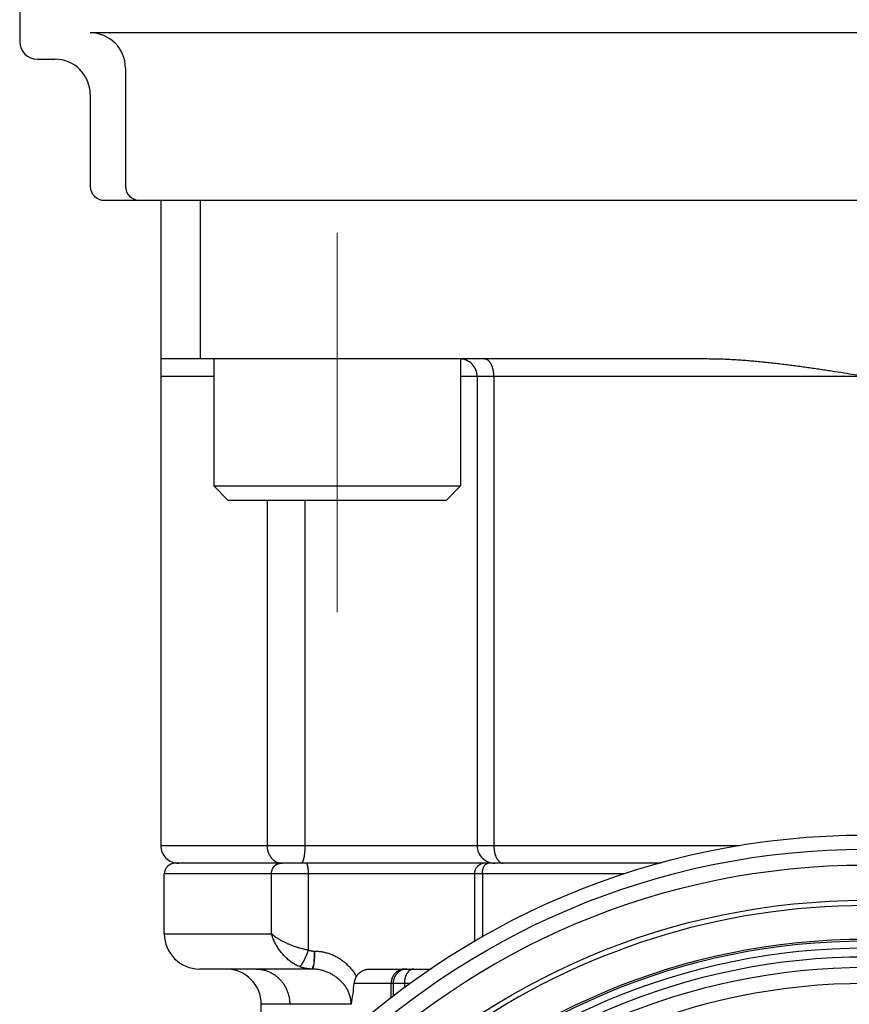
# Model space of a CAD drawing. Header units: millimetres. Extents: x 0 to 1300, y 0 to 891.
# Tile 37 of 133: x 156 to 180, y 494 to 522. Entities that reach past the tile are written whole.
import ezdxf

# ---------------------------------------------------------------- set-up
doc = ezdxf.new("R2010")
doc.units = ezdxf.units.MM
doc.header["$LTSCALE"] = 0.545669
doc.linetypes.add('CENTER', pattern=[50.8, 31.75, -6.35, 6.35, -6.35])
for name, color, linetype in [('NoLayerName_001', 7, 'Continuous'), ('NoLayerName_004', 7, 'Continuous'), ('NoLayerName_007', 7, 'Continuous')]:
    doc.layers.add(name, color=color, linetype=linetype)

msp = doc.modelspace()

# ---------------------------------------------------------------- linework, layer by layer
at = {"layer": 'NoLayerName_001', "color": 7, "linetype": 'Continuous', "lineweight": 25}
for p, q in [((156, 536.4621), (156, 521.1024)), ((201.9972, 521.3529), (158.0003, 521.3529)), ((156.5, 520.6024), (157, 520.6024)), ((159, 520.3529), (159, 517.0024)), ((158, 519.6024), (158, 517.0024)), ((158.4, 516.6024), (201.6, 516.6024))]:
    msp.add_line(p, q, dxfattribs=at)
at = {"layer": 'NoLayerName_001', "color": 2, "linetype": 'CENTER', "lineweight": 13}
msp.add_line((165, 504.9262), (165, 515.6785), dxfattribs=at)
at = {"layer": 'NoLayerName_001', "color": 110, "linetype": 'Continuous', "lineweight": 25}
for p, q in [((161.5, 512.1024), (161.5, 508.5024)), ((168.5, 512.1024), (168.5, 508.5024)), ((161.5, 508.5024), (168.5, 508.5024)), ((161.5, 508.5024), (161.9, 508.1024)), ((168.5, 508.5024), (168.1, 508.1024)), ((161.9, 508.1024), (168.1, 508.1024))]:
    msp.add_line(p, q, dxfattribs=at)
at = {"layer": 'NoLayerName_001', "color": 7, "linetype": 'Continuous', "lineweight": 25}
for radius in [21.15, 17.8]:
    msp.add_circle((180, 476.6024), radius, dxfattribs=at)
for centre, radius, start, end in [((157.9976, 520.3529), 1, 0, 90), ((156.5, 521.1024), 0.5, 180, 270), ((157, 519.6024), 1, 0, 90), ((158.4, 517.0024), 0.4, 180, 270), ((159.4, 517.0024), 0.4, 180, 270)]:
    msp.add_arc(centre, radius, start, end, dxfattribs=at)
at = {"layer": 'NoLayerName_004', "color": 7, "linetype": 'Continuous', "lineweight": 25}
for radius in [22, 20.15, 19.05, 19]:
    msp.add_circle((180, 476.6024), radius, dxfattribs=at)
at = {"layer": 'NoLayerName_004', "color": 8, "linetype": 'Continuous', "lineweight": 25}
for radius in [21.6, 18.8, 18.5491, 18.2499]:
    msp.add_circle((180, 476.6024), radius, dxfattribs=at)
at = {"layer": 'NoLayerName_004', "color": 7, "linetype": 'Continuous', "lineweight": 25}
msp.add_arc((180, 476.6024), 20, 20.13421, 159.86579, dxfattribs=at)
at = {"layer": 'NoLayerName_007', "color": 7, "linetype": 'Continuous', "lineweight": 25}
for p, q in [((160, 516.6024), (160, 498.3024)), ((161.1254, 512.1024), (161.1254, 516.6024)), ((175.5, 512.1024), (160, 512.1024)), ((168.9715, 511.6024), (168.9715, 498.3024)), ((174.183, 497.8024), (160.4, 497.8024)), ((160.1, 495.8024), (160.1, 497.5024)), ((168.8909, 497.5024), (168.8909, 495.5786)), ((164.2907, 494.8024), (161.1, 494.8024)), ((165.9359, 494.8024), (167.6681, 494.8024)), ((162.85, 490.3553), (162.85, 493.8024))]:
    msp.add_line(p, q, dxfattribs=at)
at = {"layer": 'NoLayerName_007', "color": 8, "linetype": 'Continuous', "lineweight": 25}
for p, q in [((161.5, 511.6024), (160, 511.6024)), ((191.5, 511.6024), (168.5, 511.6024)), ((169.4436, 511.6024), (169.4436, 498.3024)), ((163.0128, 508.1024), (163.0128, 498.3024)), ((164.0853, 508.1024), (164.0853, 498.3024)), ((160, 498.3024), (176.4155, 498.3024)), ((173.1433, 497.5024), (160.1, 497.5024)), ((163.1395, 495.8024), (163.1395, 497.5024)), ((164.1869, 495.3364), (164.1869, 497.5024)), ((169.1175, 497.5024), (169.1175, 495.7045)), ((160.1, 495.8024), (163.1395, 495.8024)), ((165.481, 494.4024), (166.9071, 494.4024)), ((166.5325, 493.9775), (166.5325, 494.4024)), ((166.5893, 494.4024), (166.5893, 494.022)), ((166.9071, 494.4024), (166.9071, 494.2702)), ((166.9071, 494.4024), (167.0763, 494.4024)), ((165.3975, 493.8024), (162.85, 493.8024))]:
    msp.add_line(p, q, dxfattribs=at)
at = {"layer": 'NoLayerName_007', "color": 7, "linetype": 'Continuous', "lineweight": 25}
for centre, radius, start, end in [((168.4715, 511.6024), 0.5, 0, 90.00005), ((160.5, 498.3024), 0.5, 180, 270.00168), ((169.4715, 498.3024), 0.5, 180, 270.00013), ((160.4, 497.5024), 0.3, 89.99993, 180), ((169.1909, 497.5024), 0.3, 90, 180), ((161.1, 495.8024), 1, 180, 270), ((161.85, 493.8024), 1, 0, 90), ((161.2513, 494.6854), 4.2391, 347.97757, 356.17228)]:
    msp.add_arc(centre, radius, start, end, dxfattribs=at)
at = {"layer": 'NoLayerName_007', "color": 8, "linetype": 'Continuous', "lineweight": 25}
for centre, radius, start, end in [((163.4377, 498.1607), 0.3583, 263.00635, 269.97678), ((166.914, 494.4377), 0.3647, 90.05866, 101.82556)]:
    msp.add_arc(centre, radius, start, end, dxfattribs=at)
for points, knots in [([(169.4436, 511.6024), (169.4436, 511.6082), (169.4436, 511.6198), (169.4431, 511.6373), (169.4423, 511.6548), (169.4411, 511.6722), (169.4397, 511.6896), (169.4379, 511.7071), (169.4357, 511.7244), (169.4332, 511.7418), (169.4304, 511.759), (169.4272, 511.7763), (169.4237, 511.7934), (169.4198, 511.8105), (169.4155, 511.8276), (169.4108, 511.8445), (169.4057, 511.8612), (169.4002, 511.8779), (169.3942, 511.8943), (169.3878, 511.9106), (169.3808, 511.9267), (169.3733, 511.9425), (169.3653, 511.958), (169.3568, 511.9733), (169.3477, 511.9882), (169.3379, 512.0027), (169.3275, 512.0168), (169.3165, 512.0303), (169.3047, 512.0432), (169.292, 512.0553), (169.2783, 512.0665), (169.2635, 512.0766), (169.2479, 512.0853), (169.2315, 512.0926), (169.2146, 512.098), (169.1973, 512.1017), (169.1855, 512.102), (169.1797, 512.1024)], [0, 0, 0, 0, 0.01746569, 0.03493762, 0.05241523, 0.0698982, 0.0873864, 0.10487998, 0.12237931, 0.13988504, 0.15739809, 0.17491963, 0.19245116, 0.20999273, 0.22753798, 0.24508014, 0.26261418, 0.28013692, 0.29764718, 0.31514593, 0.33263645, 0.35012446, 0.36761824, 0.38512087, 0.40261807, 0.42009804, 0.43755586, 0.45499542, 0.47244174, 0.4899515, 0.50761667, 0.52548373, 0.54343067, 0.56133344, 0.57910594, 0.59671445, 0.61419426, 0.61419426, 0.61419426, 0.61419426]), ([(163.0128, 498.3024), (163.013, 498.2946), (163.0131, 498.2789), (163.0146, 498.2555), (163.0169, 498.2321), (163.0202, 498.2087), (163.0244, 498.1855), (163.0296, 498.1625), (163.0357, 498.1397), (163.0428, 498.1171), (163.0509, 498.0949), (163.06, 498.073), (163.07, 498.0515), (163.081, 498.0304), (163.093, 498.0099), (163.1059, 497.99), (163.1196, 497.9707), (163.1343, 497.9522), (163.1498, 497.9344), (163.1663, 497.9175), (163.1834, 497.9014), (163.1956, 497.8917), (163.2016, 497.8867)], [0, 0, 0, 0, 0.02343379, 0.04691551, 0.0704374, 0.09399259, 0.11757534, 0.14118131, 0.16480778, 0.18845396, 0.21212119, 0.23581326, 0.25953489, 0.28327554, 0.30701591, 0.33073846, 0.35442808, 0.37807272, 0.40166398, 0.42519777, 0.44867492, 0.47210188, 0.47210188, 0.47210188, 0.47210188]), ([(164.0853, 498.3024), (164.0853, 498.2962), (164.0853, 498.2838), (164.085, 498.2653), (164.0847, 498.2467), (164.0842, 498.2282), (164.0835, 498.2096), (164.0827, 498.1911), (164.0817, 498.1725), (164.0805, 498.154), (164.0791, 498.1355), (164.0775, 498.117), (164.0758, 498.0986), (164.0738, 498.0801), (164.0716, 498.0617), (164.0692, 498.0433), (164.0666, 498.025), (164.0637, 498.0066), (164.0606, 497.9884), (164.0571, 497.9702), (164.0534, 497.952), (164.0492, 497.9339), (164.0446, 497.9159), (164.0396, 497.898), (164.0338, 497.8803), (164.0273, 497.8629), (164.022, 497.8518), (164.0194, 497.8462)], [0, 0, 0, 0, 0.01854261, 0.03709345, 0.05565045, 0.07421173, 0.09277556, 0.11134036, 0.12990475, 0.14846752, 0.16702766, 0.18558436, 0.20413702, 0.22268526, 0.24122891, 0.25976805, 0.27830302, 0.29683491, 0.31536659, 0.33390253, 0.35244896, 0.37101401, 0.38960726, 0.40821483, 0.42680034, 0.44534895, 0.46387756, 0.46387756, 0.46387756, 0.46387756]), ([(169.4436, 498.3024), (169.4437, 498.2957), (169.4437, 498.2822), (169.4444, 498.2621), (169.4454, 498.2419), (169.4469, 498.2218), (169.4488, 498.2017), (169.4512, 498.1816), (169.4541, 498.1616), (169.4574, 498.1416), (169.4612, 498.1218), (169.4655, 498.102), (169.4704, 498.0824), (169.4757, 498.063), (169.4816, 498.0437), (169.488, 498.0246), (169.495, 498.0057), (169.5026, 497.987), (169.5109, 497.9687), (169.5198, 497.9506), (169.5295, 497.933), (169.54, 497.9157), (169.5514, 497.899), (169.5636, 497.8829), (169.5769, 497.8676), (169.591, 497.8532), (169.6015, 497.8448), (169.6066, 497.8404)], [0, 0, 0, 0, 0.02011632, 0.04027137, 0.0604561, 0.08066215, 0.10088188, 0.12110844, 0.14133587, 0.16155908, 0.18177396, 0.20197746, 0.22216761, 0.24234363, 0.26250595, 0.28265636, 0.30279647, 0.32292489, 0.34304459, 0.36316531, 0.3833042, 0.4034864, 0.42372555, 0.44396989, 0.46417156, 0.48431188, 0.50440696, 0.50440696, 0.50440696, 0.50440696]), ([(163.2016, 497.8867), (163.2044, 497.8845), (163.2099, 497.8802), (163.2184, 497.874), (163.2271, 497.868), (163.2359, 497.8623), (163.2449, 497.8567), (163.254, 497.8514), (163.2633, 497.8464), (163.2728, 497.8416), (163.2824, 497.837), (163.2921, 497.8327), (163.3019, 497.8287), (163.3119, 497.8249), (163.3219, 497.8214), (163.332, 497.8182), (163.3422, 497.8152), (163.3525, 497.8126), (163.3628, 497.8102), (163.3732, 497.8082), (163.3836, 497.8064), (163.3906, 497.8055), (163.394, 497.805)], [0, 0, 0, 0, 0.01052319, 0.02104579, 0.03157236, 0.04210796, 0.05265824, 0.06322833, 0.07381717, 0.08442125, 0.09503702, 0.10566095, 0.11628953, 0.12691932, 0.13754701, 0.14816937, 0.15878339, 0.16938623, 0.1799753, 0.19054826, 0.20110311, 0.21163818, 0.21163818, 0.21163818, 0.21163818]), ([(163.1395, 497.5024), (163.1396, 497.5073), (163.1397, 497.5173), (163.1407, 497.5322), (163.1422, 497.5471), (163.1444, 497.5619), (163.1473, 497.5767), (163.1508, 497.5913), (163.1549, 497.6058), (163.1597, 497.62), (163.1651, 497.6341), (163.1713, 497.6479), (163.178, 497.6614), (163.1855, 497.6746), (163.1935, 497.6874), (163.2022, 497.6998), (163.2115, 497.7117), (163.2214, 497.7231), (163.2319, 497.7339), (163.2429, 497.7441), (163.2544, 497.7536), (163.2626, 497.7593), (163.2666, 497.7622)], [0, 0, 0, 0, 0.01490508, 0.02984417, 0.04481175, 0.05980298, 0.07481392, 0.08984179, 0.10488509, 0.11994389, 0.13501996, 0.15011703, 0.1652397, 0.18037975, 0.1955209, 0.21064836, 0.22574957, 0.24081475, 0.25583743, 0.27081507, 0.28574971, 0.30064854, 0.30064854, 0.30064854, 0.30064854]), ([(163.2666, 497.7622), (163.2685, 497.7634), (163.2722, 497.7659), (163.2779, 497.7694), (163.2837, 497.7728), (163.2896, 497.776), (163.2956, 497.7791), (163.3017, 497.782), (163.3079, 497.7847), (163.3142, 497.7872), (163.3206, 497.7896), (163.327, 497.7917), (163.3336, 497.7937), (163.3401, 497.7955), (163.3467, 497.7971), (163.3534, 497.7985), (163.36, 497.7997), (163.3668, 497.8006), (163.3735, 497.8014), (163.3802, 497.802), (163.3869, 497.8023), (163.3914, 497.8023), (163.3937, 497.8024)], [0, 0, 0, 0, 0.0067174, 0.01343413, 0.02015418, 0.02688171, 0.03362113, 0.04037625, 0.04714599, 0.0539274, 0.06071749, 0.06751336, 0.07431219, 0.08111123, 0.08790792, 0.09469984, 0.10148476, 0.10826071, 0.11502596, 0.12177909, 0.12851901, 0.13524501, 0.13524501, 0.13524501, 0.13524501]), ([(163.9955, 497.8121), (163.9952, 497.8118), (163.9946, 497.8113), (163.9937, 497.8105), (163.9927, 497.8097), (163.9918, 497.809), (163.9908, 497.8083), (163.9898, 497.8076), (163.9888, 497.807), (163.9877, 497.8064), (163.9866, 497.8058), (163.9855, 497.8052), (163.9844, 497.8047), (163.9832, 497.8043), (163.9821, 497.8038), (163.9809, 497.8035), (163.9797, 497.8031), (163.9786, 497.8029), (163.9774, 497.8027), (163.9762, 497.8025), (163.975, 497.8024), (163.9742, 497.8024), (163.9738, 497.8024)], [0, 0, 0, 0, 0.001203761, 0.00240643, 0.003609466, 0.004814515, 0.006023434, 0.007238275, 0.008459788, 0.009686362, 0.010916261, 0.012147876, 0.013379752, 0.014610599, 0.015839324, 0.017065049, 0.018287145, 0.019505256, 0.02071933, 0.021929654, 0.023136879, 0.024342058, 0.024342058, 0.024342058, 0.024342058]), ([(164.0194, 497.8462), (164.0191, 497.8455), (164.0185, 497.8443), (164.0175, 497.8424), (164.0165, 497.8406), (164.0155, 497.8388), (164.0145, 497.8369), (164.0135, 497.8351), (164.0124, 497.8333), (164.0113, 497.8315), (164.0102, 497.8298), (164.009, 497.828), (164.0078, 497.8263), (164.0066, 497.8245), (164.0054, 497.8229), (164.0041, 497.8212), (164.0028, 497.8196), (164.0014, 497.818), (164, 497.8164), (163.9985, 497.8149), (163.9971, 497.8135), (163.996, 497.8125), (163.9955, 497.8121)], [0, 0, 0, 0, 0.002086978, 0.004172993, 0.006259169, 0.008346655, 0.010436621, 0.012530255, 0.014628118, 0.016729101, 0.018831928, 0.020935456, 0.023038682, 0.025140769, 0.027241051, 0.029339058, 0.031434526, 0.033527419, 0.035617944, 0.037706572, 0.03979405, 0.041881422, 0.041881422, 0.041881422, 0.041881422]), ([(164.1869, 497.5024), (164.1869, 497.5059), (164.1869, 497.5128), (164.1868, 497.5232), (164.1866, 497.5337), (164.1864, 497.5441), (164.186, 497.5545), (164.1856, 497.5649), (164.1852, 497.5753), (164.1846, 497.5858), (164.1839, 497.5962), (164.1832, 497.6067), (164.1823, 497.6172), (164.1813, 497.6277), (164.1802, 497.6382), (164.1791, 497.6488), (164.1778, 497.6592), (164.1764, 497.6697), (164.175, 497.68), (164.1734, 497.6903), (164.1718, 497.7005), (164.17, 497.7105), (164.1682, 497.7204), (164.1663, 497.7302), (164.164, 497.74), (164.1613, 497.7499), (164.158, 497.76), (164.154, 497.7702), (164.1493, 497.7808), (164.1439, 497.7907), (164.1372, 497.8002), (164.1299, 497.8013), (164.1268, 497.8024)], [0, 0, 0, 0, 0.01043702, 0.0208617, 0.03127874, 0.04169288, 0.05210898, 0.06253199, 0.07296693, 0.08341894, 0.09389322, 0.10439512, 0.11493004, 0.12549919, 0.13608724, 0.14667487, 0.15724276, 0.16777157, 0.17824199, 0.18863473, 0.19893051, 0.20911013, 0.21915911, 0.22913501, 0.2391562, 0.24935192, 0.259863, 0.27084234, 0.28245349, 0.29439865, 0.3053024, 0.31514449, 0.31514449, 0.31514449, 0.31514449]), ([(169.1175, 497.5024), (169.1175, 497.5043), (169.1175, 497.5082), (169.1176, 497.5139), (169.1177, 497.5197), (169.1179, 497.5255), (169.1182, 497.5313), (169.1186, 497.5371), (169.119, 497.5428), (169.1194, 497.5486), (169.1199, 497.5544), (169.1205, 497.5601), (169.1212, 497.5659), (169.1219, 497.5716), (169.1227, 497.5774), (169.1235, 497.5831), (169.1244, 497.5888), (169.1254, 497.5945), (169.1264, 497.6002), (169.1275, 497.6059), (169.1287, 497.6115), (169.1295, 497.6153), (169.1299, 497.6172)], [0, 0, 0, 0, 0.00578182, 0.01156563, 0.01735112, 0.023138, 0.02892597, 0.03471476, 0.04050409, 0.04629369, 0.05208331, 0.05787268, 0.06366159, 0.06944979, 0.07523708, 0.08102323, 0.08680807, 0.09259145, 0.09837358, 0.10415477, 0.10993543, 0.11571602, 0.11571602, 0.11571602, 0.11571602]), ([(169.1299, 497.6172), (169.1308, 497.6207), (169.1324, 497.6278), (169.1352, 497.6384), (169.1383, 497.6489), (169.1416, 497.6593), (169.1453, 497.6697), (169.1493, 497.6802), (169.1537, 497.6906), (169.1585, 497.701), (169.1637, 497.7113), (169.1693, 497.7214), (169.1753, 497.7313), (169.1818, 497.7409), (169.1887, 497.7501), (169.196, 497.7588), (169.2037, 497.7669), (169.2119, 497.7744), (169.2206, 497.7813), (169.2298, 497.7873), (169.2393, 497.7926), (169.2462, 497.7952), (169.2495, 497.7966)], [0, 0, 0, 0, 0.01094217, 0.02184443, 0.03274805, 0.0436958, 0.05473198, 0.06590223, 0.07724054, 0.08871436, 0.10027151, 0.11186362, 0.1234469, 0.13498311, 0.14644072, 0.15779631, 0.16903614, 0.18015807, 0.19117358, 0.20210978, 0.21301135, 0.22394186, 0.22394186, 0.22394186, 0.22394186]), ([(169.2495, 497.7966), (169.2502, 497.7968), (169.2516, 497.7973), (169.2536, 497.798), (169.2557, 497.7986), (169.2578, 497.7992), (169.2599, 497.7997), (169.2621, 497.8002), (169.2642, 497.8007), (169.2663, 497.8011), (169.2685, 497.8014), (169.2707, 497.8017), (169.2728, 497.802), (169.275, 497.8021), (169.2772, 497.8023), (169.2793, 497.8024), (169.2808, 497.8024), (169.2815, 497.8024)], [0, 0, 0, 0, 0.002170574, 0.004345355, 0.006523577, 0.008704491, 0.01088737, 0.013071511, 0.015256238, 0.017440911, 0.019624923, 0.021807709, 0.02398875, 0.026167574, 0.028343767, 0.03051697, 0.032686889, 0.032686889, 0.032686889, 0.032686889]), ([(169.6066, 497.8404), (169.6073, 497.8399), (169.6088, 497.8387), (169.6111, 497.837), (169.6134, 497.8353), (169.6157, 497.8336), (169.6181, 497.832), (169.6205, 497.8304), (169.6229, 497.8288), (169.6253, 497.8273), (169.6278, 497.8258), (169.6302, 497.8244), (169.6327, 497.8229), (169.6352, 497.8216), (169.6378, 497.8202), (169.6403, 497.8189), (169.6429, 497.8177), (169.6455, 497.8165), (169.6481, 497.8153), (169.6508, 497.8142), (169.6534, 497.8131), (169.6552, 497.8124), (169.6561, 497.8121)], [0, 0, 0, 0, 0.002859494, 0.005718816, 0.008578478, 0.011439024, 0.014301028, 0.017165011, 0.020030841, 0.02289808, 0.025766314, 0.028635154, 0.031504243, 0.034373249, 0.037241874, 0.04010985, 0.042976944, 0.045842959, 0.048707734, 0.051571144, 0.054433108, 0.057293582, 0.057293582, 0.057293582, 0.057293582]), ([(169.6561, 497.8121), (169.6572, 497.8117), (169.6594, 497.8108), (169.6627, 497.8097), (169.666, 497.8087), (169.6694, 497.8077), (169.6728, 497.8068), (169.6762, 497.806), (169.6797, 497.8052), (169.6831, 497.8046), (169.6866, 497.804), (169.6901, 497.8035), (169.6936, 497.8031), (169.6971, 497.8028), (169.7006, 497.8026), (169.7041, 497.8024), (169.7064, 497.8024), (169.7076, 497.8024)], [0, 0, 0, 0, 0.003496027, 0.006999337, 0.01050859, 0.014022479, 0.017539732, 0.021059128, 0.024579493, 0.028099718, 0.031618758, 0.035135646, 0.038649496, 0.042159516, 0.045665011, 0.049165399, 0.052660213, 0.052660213, 0.052660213, 0.052660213]), ([(163.9357, 494.8703), (163.9166, 494.8788), (163.878, 494.8951), (163.8221, 494.9242), (163.7676, 494.9559), (163.7148, 494.9906), (163.6636, 495.0279), (163.6141, 495.0677), (163.5664, 495.1098), (163.5205, 495.1541), (163.4765, 495.2003), (163.4346, 495.2484), (163.3946, 495.298), (163.3568, 495.3492), (163.3212, 495.4017), (163.2879, 495.4557), (163.2568, 495.5108), (163.2282, 495.5671), (163.202, 495.6245), (163.1785, 495.6829), (163.1572, 495.7421), (163.1456, 495.7824), (163.1395, 495.8024)], [0, 0, 0, 0, 0.0627779, 0.1256503, 0.1886641, 0.2518451, 0.3151995, 0.3787163, 0.4423691, 0.5061177, 0.56991, 0.6336839, 0.6973778, 0.7609723, 0.824462, 0.8878429, 0.9511128, 1.0142717, 1.0773228, 1.1402729, 1.2031329, 1.2659189, 1.2659189, 1.2659189, 1.2659189]), ([(164.1869, 495.3364), (164.1717, 495.3393), (164.1414, 495.345), (164.096, 495.3548), (164.0509, 495.3652), (164.0058, 495.3764), (163.961, 495.3884), (163.9163, 495.4012), (163.8719, 495.4148), (163.8277, 495.4291), (163.7838, 495.4443), (163.7402, 495.4601), (163.6969, 495.4768), (163.6539, 495.4942), (163.6112, 495.5124), (163.5689, 495.5314), (163.5269, 495.5511), (163.4854, 495.5716), (163.4443, 495.593), (163.4037, 495.6153), (163.3636, 495.6385), (163.3241, 495.6627), (163.2851, 495.6879), (163.2469, 495.7143), (163.2098, 495.742), (163.1736, 495.7711), (163.151, 495.7921), (163.1395, 495.8024)], [0, 0, 0, 0, 0.0463125, 0.092662, 0.1390424, 0.1854478, 0.2318722, 0.27831, 0.3247554, 0.3712029, 0.4176473, 0.4640835, 0.5105066, 0.556912, 0.6032953, 0.6496526, 0.6959833, 0.7422944, 0.7885968, 0.8349047, 0.8812352, 0.9276094, 0.9740292, 1.0204455, 1.0668202, 1.113142, 1.1594305, 1.1594305, 1.1594305, 1.1594305]), ([(163.9357, 494.8704), (163.94, 494.8732), (163.9488, 494.8783), (163.9599, 494.8891), (163.9704, 494.9003), (163.9801, 494.912), (163.9894, 494.9241), (163.9984, 494.9365), (164.007, 494.9491), (164.0153, 494.9619), (164.0234, 494.9749), (164.0312, 494.988), (164.0388, 495.0013), (164.0462, 495.0147), (164.0535, 495.0282), (164.0607, 495.0417), (164.0677, 495.0553), (164.0746, 495.0689), (164.0814, 495.0826), (164.088, 495.0964), (164.0946, 495.1102), (164.101, 495.124), (164.1074, 495.1379), (164.1136, 495.1518), (164.1198, 495.1658), (164.1259, 495.1798), (164.1318, 495.1939), (164.1377, 495.208), (164.1435, 495.2221), (164.1492, 495.2363), (164.1549, 495.2505), (164.1604, 495.2647), (164.1659, 495.279), (164.1712, 495.2933), (164.1765, 495.3076), (164.1817, 495.322), (164.1851, 495.3316), (164.1869, 495.3364)], [0, 0, 0, 0, 0.01525709, 0.03063537, 0.0459634, 0.06123204, 0.07648488, 0.09173956, 0.10700286, 0.12227844, 0.13756731, 0.15286814, 0.16817755, 0.18349036, 0.19879989, 0.21410035, 0.22939213, 0.2446768, 0.2599558, 0.27523052, 0.29050219, 0.30577196, 0.3210409, 0.33630997, 0.35158003, 0.36685182, 0.38212552, 0.39740087, 0.41267756, 0.42795531, 0.44323377, 0.45851259, 0.47379141, 0.48906982, 0.50434742, 0.51962377, 0.53489842, 0.53489842, 0.53489842, 0.53489842]), ([(164.3553, 495.303), (164.3515, 495.303), (164.3439, 495.3031), (164.3324, 495.3035), (164.3209, 495.3043), (164.3094, 495.3054), (164.298, 495.3067), (164.2865, 495.3084), (164.2751, 495.3103), (164.2638, 495.3126), (164.2525, 495.3151), (164.2413, 495.3179), (164.2302, 495.3211), (164.2192, 495.3244), (164.2083, 495.3281), (164.1975, 495.3321), (164.1904, 495.335), (164.1869, 495.3364)], [0, 0, 0, 0, 0.01146288, 0.02295078, 0.03446011, 0.04598713, 0.05752796, 0.06907867, 0.08063525, 0.09219364, 0.10374983, 0.11529982, 0.12683969, 0.13836559, 0.14987384, 0.1613609, 0.17282343, 0.17282343, 0.17282343, 0.17282343]), ([(164.3466, 494.955), (164.3468, 494.9608), (164.3473, 494.9724), (164.348, 494.9897), (164.349, 495.0129), (164.3503, 495.0419), (164.3522, 495.0824), (164.3546, 495.1287), (164.3576, 495.1866), (164.3608, 495.2445), (164.3631, 495.285), (164.3641, 495.3024)], [0, 0, 0, 0, 0.0173918, 0.03478364, 0.05217558, 0.08695961, 0.12174351, 0.17391923, 0.22609496, 0.29566262, 0.34783825, 0.34783825, 0.34783825, 0.34783825]), ([(164.3466, 494.955), (164.3475, 494.9607), (164.3494, 494.9722), (164.3518, 494.9894), (164.3539, 495.0067), (164.3559, 495.024), (164.3576, 495.0413), (164.3591, 495.0587), (164.3605, 495.076), (164.3617, 495.0934), (164.3627, 495.1108), (164.3636, 495.1282), (164.3643, 495.1456), (164.3648, 495.163), (164.3652, 495.1805), (164.3654, 495.1979), (164.3655, 495.2153), (164.3655, 495.2327), (164.3653, 495.2501), (164.365, 495.2676), (164.3646, 495.285), (164.3642, 495.2966), (164.3641, 495.3024)], [0, 0, 0, 0, 0.01740668, 0.03481462, 0.05222518, 0.06963827, 0.08705274, 0.10446817, 0.12188496, 0.13930338, 0.15672355, 0.17414544, 0.1915689, 0.20899363, 0.22641923, 0.24384515, 0.26127073, 0.2786952, 0.29611768, 0.31353717, 0.33095259, 0.34836274, 0.34836274, 0.34836274, 0.34836274]), ([(165.5499, 494.603), (165.5395, 494.6191), (165.5191, 494.6517), (165.4859, 494.699), (165.451, 494.7452), (165.4143, 494.7901), (165.3759, 494.8337), (165.3359, 494.8759), (165.2943, 494.9166), (165.2512, 494.9557), (165.2066, 494.9932), (165.1608, 495.0289), (165.1136, 495.0627), (165.0652, 495.0946), (165.0156, 495.1245), (164.965, 495.1523), (164.9133, 495.178), (164.8607, 495.2014), (164.8071, 495.2225), (164.7526, 495.2413), (164.6974, 495.2577), (164.6414, 495.2716), (164.5848, 495.283), (164.5278, 495.2919), (164.4704, 495.2983), (164.4129, 495.3023), (164.3745, 495.3026), (164.3553, 495.303)], [0, 0, 0, 0, 0.0575739, 0.1153238, 0.173222, 0.2312392, 0.2893455, 0.3475111, 0.4057062, 0.4639023, 0.5220725, 0.5801921, 0.6382391, 0.6961952, 0.7540464, 0.8117959, 0.8694622, 0.9270688, 0.984644, 1.0422211, 1.0998389, 1.1575177, 1.2152325, 1.2729506, 1.3306392, 1.3882654, 1.4457979, 1.4457979, 1.4457979, 1.4457979]), ([(162.7033, 494.8024), (162.7202, 494.8019), (162.7542, 494.8016), (162.8051, 494.797), (162.8557, 494.7898), (162.9059, 494.7798), (162.9556, 494.767), (163.0045, 494.7515), (163.0524, 494.7333), (163.0993, 494.7125), (163.1448, 494.6891), (163.189, 494.6633), (163.2317, 494.6351), (163.2728, 494.6046), (163.3122, 494.5721), (163.3499, 494.5375), (163.3857, 494.501), (163.4195, 494.4627), (163.4513, 494.4226), (163.481, 494.381), (163.5085, 494.3379), (163.5339, 494.2935), (163.557, 494.2479), (163.5777, 494.2011), (163.5961, 494.1533), (163.6121, 494.1046), (163.6257, 494.0552), (163.6368, 494.0053), (163.6455, 493.9549), (163.6516, 493.9041), (163.6556, 493.8533), (163.6558, 493.8193), (163.6563, 493.8024)], [0, 0, 0, 0, 0.0508792, 0.1018996, 0.153034, 0.2042507, 0.2555157, 0.3067945, 0.3580545, 0.4092691, 0.4604432, 0.5115941, 0.5627324, 0.6138632, 0.6649867, 0.7161002, 0.767199, 0.8182844, 0.8693689, 0.9204621, 0.97157, 1.0226959, 1.0738414, 1.1250074, 1.1761946, 1.2273963, 1.2785973, 1.3297784, 1.3809172, 1.4319899, 1.482972, 1.5338397, 1.5338397, 1.5338397, 1.5338397]), ([(164.2809, 494.8024), (164.2731, 494.8025), (164.2574, 494.8025), (164.2339, 494.8035), (164.2104, 494.8051), (164.1869, 494.8072), (164.1634, 494.81), (164.14, 494.8134), (164.1166, 494.8173), (164.0934, 494.8219), (164.0703, 494.8271), (164.0473, 494.8328), (164.0246, 494.8391), (164.002, 494.846), (163.9796, 494.8536), (163.9575, 494.8616), (163.943, 494.8675), (163.9357, 494.8703)], [0, 0, 0, 0, 0.0234821, 0.04701525, 0.07059206, 0.09420486, 0.11784571, 0.14150655, 0.16517919, 0.1888554, 0.212527, 0.23618587, 0.25982407, 0.28343383, 0.3070077, 0.33053856, 0.35401971, 0.35401971, 0.35401971, 0.35401971]), ([(164.2809, 494.8024), (164.2831, 494.8029), (164.2878, 494.8035), (164.2932, 494.8083), (164.2979, 494.8136), (164.3018, 494.8195), (164.3049, 494.8257), (164.3075, 494.8319), (164.3098, 494.8383), (164.312, 494.8446), (164.3141, 494.851), (164.3163, 494.8574), (164.3184, 494.8639), (164.3205, 494.8703), (164.3226, 494.8768), (164.3247, 494.8833), (164.3268, 494.8898), (164.3288, 494.8963), (164.3309, 494.9028), (164.3329, 494.9093), (164.3349, 494.9158), (164.3369, 494.9223), (164.3389, 494.9289), (164.3408, 494.9354), (164.3428, 494.9419), (164.3447, 494.9484), (164.346, 494.9528), (164.3466, 494.955)], [0, 0, 0, 0, 0.00667068, 0.01375268, 0.02103946, 0.0280604, 0.03489376, 0.0416451, 0.0483737, 0.05510781, 0.06185642, 0.06861874, 0.07539344, 0.08217915, 0.08897454, 0.09577824, 0.10258892, 0.10940521, 0.11622577, 0.12304924, 0.12987429, 0.13669955, 0.14352367, 0.15034531, 0.15716312, 0.16397574, 0.17078184, 0.17078184, 0.17078184, 0.17078184]), ([(164.2907, 494.8024), (164.2928, 494.8029), (164.2975, 494.8035), (164.3028, 494.8083), (164.3073, 494.8136), (164.3112, 494.8194), (164.3145, 494.8254), (164.3172, 494.8315), (164.3196, 494.8376), (164.3217, 494.8439), (164.3238, 494.8502), (164.3257, 494.8565), (164.3276, 494.8629), (164.3294, 494.8693), (164.3311, 494.8758), (164.3328, 494.8823), (164.3343, 494.8888), (164.3358, 494.8954), (164.3372, 494.902), (164.3386, 494.9086), (164.3399, 494.9152), (164.3411, 494.9218), (164.3423, 494.9284), (164.3435, 494.9351), (164.3446, 494.9417), (164.3456, 494.9484), (164.3463, 494.9528), (164.3466, 494.955)], [0, 0, 0, 0, 0.00654369, 0.01351625, 0.02072224, 0.02766903, 0.03441095, 0.04104684, 0.04764297, 0.05424041, 0.06085741, 0.06749451, 0.07415055, 0.08082415, 0.08751375, 0.09421758, 0.10093373, 0.10766011, 0.11439448, 0.12113449, 0.12787764, 0.1346213, 0.14136278, 0.14809924, 0.15482777, 0.1615454, 0.16824906, 0.16824906, 0.16824906, 0.16824906]), ([(165.3975, 493.8024), (165.3968, 493.8206), (165.3965, 493.857), (165.3905, 493.9116), (165.3815, 493.9658), (165.3689, 494.0194), (165.3531, 494.0723), (165.3341, 494.1241), (165.3121, 494.1747), (165.2872, 494.2238), (165.2595, 494.2713), (165.2292, 494.317), (165.1964, 494.361), (165.1614, 494.4033), (165.1243, 494.4436), (165.0853, 494.4821), (165.0445, 494.5187), (165.002, 494.5534), (164.958, 494.586), (164.9126, 494.6165), (164.8658, 494.6449), (164.8177, 494.6712), (164.7685, 494.6953), (164.7181, 494.7171), (164.6668, 494.7366), (164.6146, 494.7537), (164.5617, 494.7684), (164.5081, 494.7806), (164.4541, 494.7902), (164.3998, 494.7971), (164.3453, 494.8016), (164.3089, 494.8019), (164.2907, 494.8024)], [0, 0, 0, 0, 0.054583, 0.109353, 0.1642966, 0.21938, 0.2745526, 0.3297513, 0.3849043, 0.4399381, 0.4948485, 0.5496917, 0.6045087, 0.6593234, 0.7141438, 0.7689639, 0.823765, 0.8785281, 0.9332645, 0.9879909, 1.0427224, 1.0974728, 1.1522553, 1.2070832, 1.2619685, 1.3168953, 1.3718253, 1.4267235, 1.4815602, 1.5363124, 1.5909651, 1.6455127, 1.6455127, 1.6455127, 1.6455127]), ([(166.8393, 494.7946), (166.8307, 494.7925), (166.8134, 494.7887), (166.7882, 494.7801), (166.7634, 494.7699), (166.7393, 494.7579), (166.7161, 494.7441), (166.6937, 494.7288), (166.6724, 494.7119), (166.6524, 494.6937), (166.6336, 494.674), (166.6163, 494.6531), (166.6005, 494.6311), (166.5864, 494.608), (166.5738, 494.584), (166.5629, 494.5593), (166.5536, 494.5339), (166.5459, 494.5081), (166.5399, 494.4819), (166.5357, 494.4555), (166.5329, 494.4289), (166.5328, 494.4112), (166.5325, 494.4024)], [0, 0, 0, 0, 0.02648307, 0.05311576, 0.0798924, 0.10679696, 0.13380594, 0.16089123, 0.18802276, 0.21517121, 0.24231055, 0.26942081, 0.29649791, 0.32355577, 0.35059999, 0.37762595, 0.40462081, 0.43156542, 0.45843633, 0.48520764, 0.51185297, 0.53834743, 0.53834743, 0.53834743, 0.53834743]), ([(166.9796, 494.8024), (166.9763, 494.8023), (166.9695, 494.8023), (166.9593, 494.8019), (166.9491, 494.8012), (166.9389, 494.8002), (166.9287, 494.7989), (166.9186, 494.7974), (166.9085, 494.7956), (166.8984, 494.7936), (166.8884, 494.7913), (166.8785, 494.7887), (166.8687, 494.7858), (166.8589, 494.7828), (166.8492, 494.7794), (166.8397, 494.7758), (166.8334, 494.7732), (166.8303, 494.7719)], [0, 0, 0, 0, 0.01017398, 0.02037067, 0.03058703, 0.04081982, 0.05106564, 0.06132095, 0.07158211, 0.0818454, 0.09210707, 0.10236335, 0.11261047, 0.12284475, 0.13306255, 0.14326036, 0.15343481, 0.15343481, 0.15343481, 0.15343481]), ([(167.1703, 494.8024), (167.1676, 494.8023), (167.1621, 494.8023), (167.1539, 494.8016), (167.1457, 494.8006), (167.1375, 494.7992), (167.1294, 494.7975), (167.1214, 494.7954), (167.1134, 494.7929), (167.1056, 494.7901), (167.0979, 494.787), (167.0904, 494.7835), (167.083, 494.7798), (167.0758, 494.7758), (167.0687, 494.7714), (167.0618, 494.7669), (167.0551, 494.7621), (167.0485, 494.7571), (167.0422, 494.7518), (167.036, 494.7464), (167.0299, 494.7408), (167.026, 494.7369), (167.0241, 494.735)], [0, 0, 0, 0, 0.00822166, 0.0164603, 0.02471634, 0.03298873, 0.04127518, 0.04957232, 0.05787581, 0.06618055, 0.07448085, 0.08277073, 0.0910495, 0.09932138, 0.10758945, 0.11585544, 0.12411978, 0.13238173, 0.14063942, 0.14888997, 0.15712954, 0.16535344, 0.16535344, 0.16535344, 0.16535344]), ([(166.8303, 494.7719), (166.8233, 494.7687), (166.8091, 494.7626), (166.7888, 494.7514), (166.769, 494.7392), (166.7499, 494.7258), (166.7316, 494.7112), (166.7141, 494.6956), (166.6976, 494.6789), (166.682, 494.6613), (166.6675, 494.6428), (166.6541, 494.6235), (166.642, 494.6034), (166.631, 494.5826), (166.6213, 494.5613), (166.6129, 494.5394), (166.6057, 494.5171), (166.5998, 494.4945), (166.5951, 494.4716), (166.5918, 494.4486), (166.5897, 494.4255), (166.5896, 494.4101), (166.5893, 494.4024)], [0, 0, 0, 0, 0.02307608, 0.04624636, 0.0695035, 0.09283638, 0.1162312, 0.13967277, 0.16314552, 0.18663473, 0.21012761, 0.23361441, 0.25709119, 0.28055965, 0.30401769, 0.32745881, 0.35087307, 0.37424807, 0.39756993, 0.42082425, 0.44399709, 0.46707594, 0.46707594, 0.46707594, 0.46707594]), ([(167.0241, 494.735), (167.02, 494.7306), (167.0117, 494.722), (167.0004, 494.7081), (166.9898, 494.6937), (166.9799, 494.6787), (166.9706, 494.6633), (166.9621, 494.6474), (166.9542, 494.6312), (166.947, 494.6147), (166.9404, 494.5979), (166.9344, 494.5808), (166.929, 494.5634), (166.9243, 494.5459), (166.9202, 494.5282), (166.9166, 494.5103), (166.9136, 494.4924), (166.9112, 494.4744), (166.9094, 494.4564), (166.9081, 494.4383), (166.9073, 494.4203), (166.9072, 494.4084), (166.9071, 494.4024)], [0, 0, 0, 0, 0.01787801, 0.03577342, 0.05369784, 0.07165164, 0.08962584, 0.10761811, 0.12563636, 0.14368581, 0.1617686, 0.179884, 0.19802865, 0.21619681, 0.23438052, 0.25256986, 0.27075313, 0.28891701, 0.30704679, 0.32512647, 0.34313898, 0.36106626, 0.36106626, 0.36106626, 0.36106626])]:
    msp.add_open_spline(points, degree=3, knots=knots, dxfattribs=at)
at = {"layer": 'NoLayerName_007', "color": 7, "linetype": 'Continuous', "lineweight": 25}
for points, knots in [([(180, 511.6024), (179.8209, 511.6306), (179.5225, 511.678), (179.1643, 511.7336), (178.9253, 511.77), (178.746, 511.7969), (178.5667, 511.8232), (178.3873, 511.849), (178.2077, 511.8741), (178.0281, 511.8985), (177.8484, 511.9221), (177.6686, 511.9447), (177.4886, 511.9664), (177.3085, 511.987), (177.1283, 512.0064), (176.9479, 512.0244), (176.7673, 512.041), (176.5866, 512.0561), (176.4058, 512.0694), (176.2248, 512.0808), (176.0437, 512.0901), (175.8625, 512.097), (175.6813, 512.1016), (175.5604, 512.1019), (175.5, 512.1024)], [0, 0, 0, 0, 0.5438337, 0.9064049, 1.0876883, 1.2689679, 1.4502428, 1.6315127, 1.8127779, 1.9940398, 2.1753005, 2.3565633, 2.5378292, 2.7190981, 2.9003716, 3.0816537, 3.262951, 3.4442727, 3.625618, 3.8069655, 3.988298, 4.1696063, 4.3508895, 4.5321566, 4.5321566, 4.5321566, 4.5321566]), ([(165.5499, 494.603), (165.5541, 494.6092), (165.5623, 494.6218), (165.5761, 494.6396), (165.5908, 494.6567), (165.6066, 494.673), (165.6232, 494.6885), (165.6406, 494.7032), (165.6589, 494.7169), (165.6778, 494.7296), (165.6973, 494.7414), (165.7174, 494.7522), (165.7379, 494.7619), (165.759, 494.7705), (165.7803, 494.7781), (165.8021, 494.7846), (165.824, 494.7901), (165.8462, 494.7946), (165.8685, 494.7981), (165.8909, 494.8006), (165.9134, 494.8021), (165.9284, 494.8022), (165.9359, 494.8024)], [0, 0, 0, 0, 0.02244503, 0.04495931, 0.06754463, 0.09019724, 0.11290876, 0.13566703, 0.15845694, 0.18126125, 0.20406138, 0.22683818, 0.24957724, 0.27228417, 0.29496678, 0.31762886, 0.34027065, 0.36288922, 0.38547891, 0.40803168, 0.43053757, 0.45298507, 0.45298507, 0.45298507, 0.45298507]), ([(165.5499, 494.603), (165.548, 494.6), (165.5442, 494.594), (165.5388, 494.5848), (165.5336, 494.5755), (165.5286, 494.5661), (165.5238, 494.5565), (165.5192, 494.5469), (165.5148, 494.5371), (165.5106, 494.5272), (165.5067, 494.5171), (165.503, 494.507), (165.4996, 494.4968), (165.4964, 494.4866), (165.4935, 494.4762), (165.4908, 494.4658), (165.4884, 494.4553), (165.4863, 494.4448), (165.4845, 494.4342), (165.483, 494.4236), (165.4818, 494.413), (165.4813, 494.4059), (165.481, 494.4024)], [0, 0, 0, 0, 0.01066347, 0.02132496, 0.03199048, 0.04266615, 0.05335827, 0.06407172, 0.07480395, 0.0855503, 0.09630633, 0.1070679, 0.11783116, 0.12859263, 0.13934917, 0.15009807, 0.16083704, 0.17156425, 0.18227841, 0.19297874, 0.20366506, 0.21433778, 0.21433778, 0.21433778, 0.21433778])]:
    msp.add_open_spline(points, degree=3, knots=knots, dxfattribs=at)

doc.saveas('drawing.dxf')
